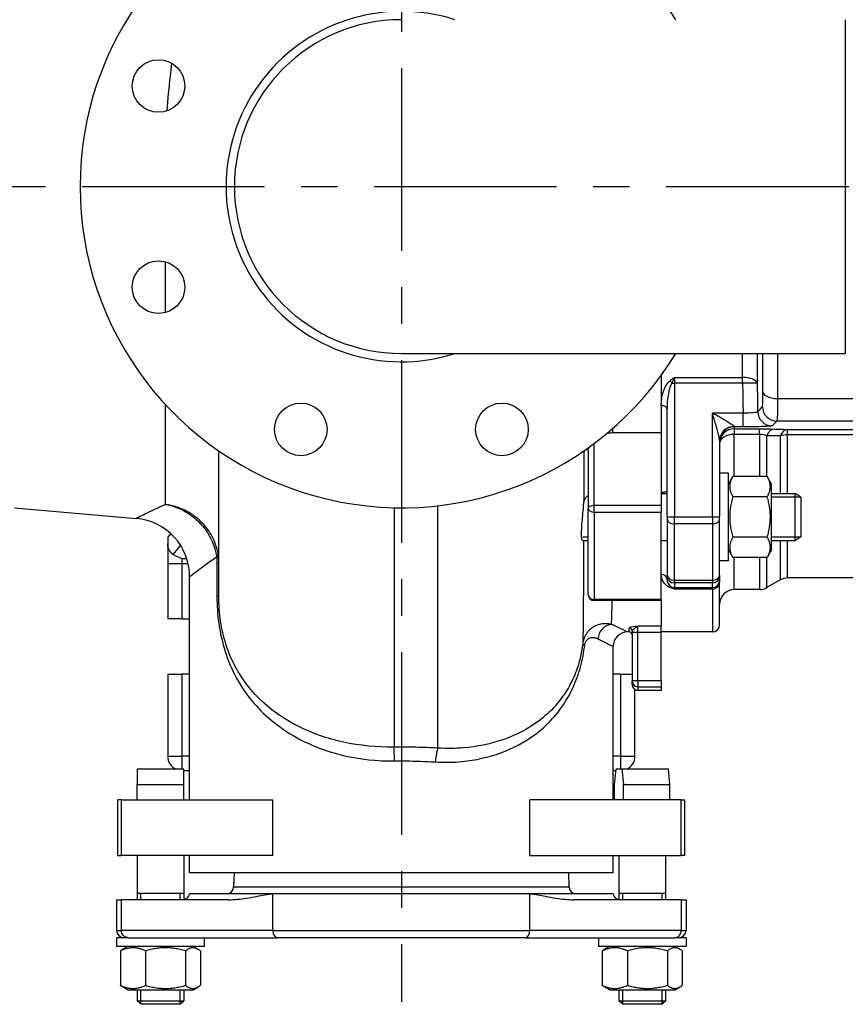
# Model space of a CAD drawing. Header units: millimetres. Extents: x 0 to 5940, y 0 to 4200.
# Tile 19 of 51: x 2083 to 2366, y 1209 to 1546. Entities that reach past the tile are written whole.
import ezdxf

# ---------------------------------------------------------------- set-up
doc = ezdxf.new("R2010")
doc.units = ezdxf.units.MM
doc.header["$LTSCALE"] = 50
doc.linetypes.add('MITTE', pattern=[2, 1.25, -0.25, 0.25, -0.25])
doc.layers.add('02-LINIE-035', color=2, linetype='CONTINUOUS')
doc.layers.add('05-ACHSE', color=1, linetype='MITTE')

msp = doc.modelspace()

# ---------------------------------------------------------------- linework, layer by layer
at = {"layer": '02-LINIE-035'}
for p, q in [((2365.78, 1546.48), (2365.78, 1432.18)), ((2133.02, 1446.21), (2133.02, 1463.56)), ((2213.78, 1432.18), (2365.78, 1432.18)), ((2302.78, 1424.68), (2302.78, 1405.07)), ((2302.78, 1424.68), (2302.78, 1414.3)), ((2307.28, 1423.99), (2330.62, 1423.99)), ((2307.28, 1423.99), (2307.28, 1422.02)), ((2330.62, 1422.02), (2330.62, 1423.99)), ((2330.62, 1422.02), (2307.28, 1422.02)), ((2307.28, 1422.02), (2307.28, 1376.26)), ((2342.58, 1416.78), (2450.78, 1416.78)), ((2133.02, 1380.51), (2133.02, 1414.64)), ((2302.78, 1414.3), (2302.78, 1405.07)), ((2304.78, 1376.35), (2304.78, 1413.32)), ((2320.28, 1376.26), (2320.28, 1411.89)), ((2320.28, 1411.89), (2330.8, 1411.89)), ((2330.8, 1407.06), (2330.8, 1411.89)), ((2327.78, 1407.06), (2327.78, 1407.18)), ((2330.8, 1407.06), (2327.78, 1407.06)), ((2327.78, 1407.06), (2327.78, 1406.38)), ((2327.78, 1406.38), (2336.44, 1406.38)), ((2327.78, 1406.38), (2327.78, 1404.46)), ((2336.44, 1404.46), (2336.44, 1406.38)), ((2450.78, 1409.04), (2342.39, 1409.04)), ((2346.05, 1406.2), (2417.78, 1406.2)), ((2346.05, 1404.37), (2346.05, 1406.2)), ((2286.22, 1405.07), (2302.78, 1405.07)), ((2302.78, 1405.07), (2302.78, 1380.12)), ((2336.44, 1404.46), (2327.78, 1404.46)), ((2327.78, 1390.05), (2327.78, 1404.46)), ((2336.44, 1404.46), (2336.44, 1390.05)), ((2338.94, 1390.05), (2338.94, 1404.01)), ((2343.55, 1403.95), (2343.55, 1384.19)), ((2417.78, 1404.37), (2346.05, 1404.37)), ((2346.05, 1384.19), (2346.05, 1404.37)), ((2279.78, 1380.12), (2279.78, 1401.33)), ((2322.78, 1402.3), (2322.78, 1376.35)), ((2151.28, 1349.08), (2151.28, 1398.81)), ((2277.78, 1398.79), (2277.78, 1379.12)), ((2325.78, 1391.19), (2322.78, 1391.19)), ((2325.78, 1361.19), (2325.78, 1391.19)), ((2325.78, 1387.44), (2327.28, 1390.05)), ((2339.07, 1390.05), (2327.28, 1390.05)), ((2340.58, 1387.44), (2339.07, 1390.05)), ((2340.58, 1364.94), (2340.58, 1387.44)), ((2302.78, 1384.19), (2304.78, 1384.19)), ((2339.07, 1383.12), (2327.28, 1383.12)), ((2340.58, 1384.19), (2348.58, 1384.19)), ((2350.54, 1382.98), (2340.58, 1382.98)), ((2348.58, 1368.19), (2348.58, 1384.19)), ((2350.58, 1382.96), (2348.58, 1384.19)), ((2350.58, 1382.96), (2350.58, 1369.42)), ((2081.34, 1379.34), (2123.02, 1375.7)), ((2211.28, 1379.35), (2211.28, 1297.37)), ((2226.28, 1297.04), (2226.28, 1380.04)), ((2277.78, 1349.54), (2277.78, 1379.12)), ((2279.78, 1377.89), (2279.78, 1380.12)), ((2302.78, 1380.12), (2279.78, 1380.12)), ((2302.78, 1380.12), (2302.78, 1377.89)), ((2279.78, 1377.89), (2279.78, 1347.97)), ((2279.78, 1377.89), (2302.78, 1377.89)), ((2302.78, 1347.97), (2302.78, 1377.89)), ((2304.78, 1376.35), (2304.78, 1375.42)), ((2307.28, 1376.26), (2320.28, 1376.26)), ((2307.28, 1373.8), (2307.28, 1376.26)), ((2320.28, 1376.26), (2320.28, 1373.8)), ((2322.78, 1375.42), (2322.78, 1376.35)), ((2304.78, 1375.42), (2304.78, 1356.47)), ((2320.28, 1373.8), (2307.28, 1373.8)), ((2307.28, 1354.57), (2307.28, 1373.8)), ((2320.28, 1373.8), (2320.28, 1354.57)), ((2322.78, 1356.47), (2322.78, 1375.42)), ((2134.82, 1370.49), (2133.78, 1369.33)), ((2133.78, 1369.33), (2133.78, 1367)), ((2275.93, 1369.39), (2277.78, 1369.39)), ((2339.07, 1369.26), (2327.28, 1369.26)), ((2340.58, 1369.39), (2350.54, 1369.39)), ((2350.58, 1369.42), (2348.58, 1368.19)), ((2133.78, 1367), (2133.78, 1360.29)), ((2138.13, 1366.55), (2135.49, 1363.38)), ((2275.81, 1368.19), (2277.78, 1368.19)), ((2302.78, 1368.19), (2304.78, 1368.19)), ((2340.58, 1368.19), (2348.58, 1368.19)), ((2343.55, 1368.19), (2343.55, 1354.66)), ((2346.05, 1355.33), (2346.05, 1368.19)), ((2325.78, 1364.94), (2327.28, 1362.33)), ((2339.07, 1362.33), (2327.28, 1362.33)), ((2327.78, 1351.33), (2327.78, 1362.33)), ((2336.44, 1362.33), (2336.44, 1351.33)), ((2338.94, 1352), (2338.94, 1362.33)), ((2340.58, 1364.94), (2339.07, 1362.33)), ((2133.78, 1360.29), (2138.78, 1360.29)), ((2133.78, 1360.29), (2133.78, 1341.33)), ((2138.78, 1360.29), (2138.78, 1361.92)), ((2140.31, 1361.92), (2138.78, 1361.92)), ((2138.78, 1341.33), (2138.78, 1360.29)), ((2138.78, 1360.29), (2140.76, 1360.29)), ((2150.63, 1360.41), (2151.28, 1360.41)), ((2150.63, 1360.41), (2150.63, 1349.08)), ((2325.78, 1361.19), (2322.78, 1361.19)), ((2141.28, 1279.33), (2141.28, 1355.77)), ((2304.78, 1356.47), (2304.78, 1356.11)), ((2304.78, 1354.82), (2304.78, 1356.11)), ((2322.78, 1356.11), (2322.78, 1356.47)), ((2322.78, 1356.11), (2322.78, 1354.51)), ((2307.28, 1354.57), (2320.28, 1354.57)), ((2307.28, 1353.61), (2307.28, 1354.57)), ((2320.28, 1353.61), (2307.28, 1353.61)), ((2307.28, 1353.61), (2307.28, 1352.01)), ((2307.28, 1352.01), (2320.28, 1352.01)), ((2307.28, 1352.01), (2307.28, 1351.53)), ((2320.28, 1354.57), (2320.28, 1353.61)), ((2320.28, 1352.01), (2320.28, 1353.61)), ((2320.28, 1351.53), (2320.28, 1352.01)), ((2322.78, 1354.51), (2322.78, 1353.79)), ((2322.78, 1339.33), (2322.78, 1353.79)), ((2343.55, 1354.66), (2338.94, 1352)), ((2435.38, 1355.33), (2346.05, 1355.33)), ((2150.63, 1349.08), (2151.28, 1349.08)), ((2320.28, 1351.53), (2307.28, 1351.53)), ((2320.28, 1351.53), (2320.28, 1336.83)), ((2336.44, 1351.33), (2327.78, 1351.33)), ((2279.78, 1347.97), (2279.78, 1347.54)), ((2302.78, 1347.97), (2279.78, 1347.97)), ((2302.78, 1347.54), (2279.78, 1347.54)), ((2302.78, 1347.97), (2302.78, 1347.54)), ((2302.78, 1347.54), (2302.78, 1338.76)), ((2302.78, 1347.54), (2302.78, 1338.76)), ((2138.78, 1341.33), (2133.78, 1341.33)), ((2138.78, 1341.33), (2141.28, 1341.33)), ((2294.78, 1336.78), (2294.78, 1338.76)), ((2302.78, 1338.76), (2294.78, 1338.76)), ((2302.78, 1336.78), (2302.78, 1338.76)), ((2291.78, 1336.83), (2291.28, 1336.83)), ((2291.78, 1336.83), (2291.78, 1338.19)), ((2292.78, 1337.2), (2292.78, 1336.78)), ((2292.78, 1336.78), (2294.78, 1336.78)), ((2292.78, 1336.78), (2292.78, 1320.06)), ((2294.78, 1320.06), (2294.78, 1336.78)), ((2294.78, 1336.78), (2302.78, 1336.78)), ((2320.28, 1336.83), (2302.78, 1336.83)), ((2302.78, 1320.06), (2302.78, 1336.78)), ((2286.28, 1279.33), (2286.28, 1331.83)), ((2133.78, 1322.33), (2138.78, 1322.33)), ((2133.78, 1322.33), (2133.78, 1294.33)), ((2141.28, 1322.33), (2138.78, 1322.33)), ((2138.78, 1294.33), (2138.78, 1322.33)), ((2288.78, 1322.33), (2286.28, 1322.33)), ((2288.78, 1322.33), (2288.78, 1294.33)), ((2288.78, 1322.33), (2292.78, 1322.33)), ((2292.78, 1318.83), (2292.78, 1320.06)), ((2294.78, 1320.06), (2292.78, 1320.06)), ((2294.78, 1320.06), (2294.78, 1318.08)), ((2302.78, 1320.06), (2294.78, 1320.06)), ((2302.78, 1320.06), (2302.78, 1318.08)), ((2293.78, 1294.33), (2293.78, 1317.09)), ((2294.78, 1318.08), (2294.78, 1316.83)), ((2294.78, 1318.08), (2302.78, 1318.08)), ((2302.78, 1316.83), (2294.78, 1316.83)), ((2302.78, 1318.08), (2302.78, 1316.83)), ((2133.78, 1294.33), (2138.78, 1294.33)), ((2141.28, 1294.33), (2138.78, 1294.33)), ((2138.78, 1289.83), (2138.78, 1294.33)), ((2288.78, 1294.33), (2286.28, 1294.33)), ((2288.78, 1294.33), (2293.78, 1294.33)), ((2288.78, 1294.33), (2288.78, 1289.83)), ((2123.28, 1289.83), (2123.28, 1284.58)), ((2139.28, 1289.83), (2123.28, 1289.83)), ((2139.28, 1284.58), (2139.28, 1289.83)), ((2139.28, 1289.33), (2141.28, 1289.33)), ((2286.28, 1289.33), (2287.28, 1289.33)), ((2286.8, 1284.58), (2287.33, 1289.83)), ((2289.31, 1289.83), (2287.33, 1289.83)), ((2289.31, 1289.83), (2289.85, 1284.58)), ((2305.23, 1289.83), (2289.31, 1289.83)), ((2305.76, 1284.58), (2305.23, 1289.83)), ((2123.28, 1284.58), (2139.28, 1284.58)), ((2123.28, 1279.33), (2123.28, 1284.58)), ((2139.28, 1279.33), (2139.28, 1284.58)), ((2286.8, 1279.33), (2286.8, 1284.58)), ((2289.85, 1284.58), (2305.76, 1284.58)), ((2289.85, 1279.33), (2289.85, 1284.58)), ((2305.76, 1279.33), (2305.76, 1284.58)), ((2116.7, 1260.33), (2116.7, 1279.33)), ((2117.95, 1279.33), (2116.7, 1279.33)), ((2117.95, 1260.33), (2117.95, 1279.33)), ((2117.95, 1279.33), (2169.74, 1279.33)), ((2169.74, 1260.33), (2169.74, 1279.33)), ((2309.6, 1279.33), (2257.81, 1279.33)), ((2257.81, 1260.33), (2257.81, 1279.33)), ((2309.6, 1279.33), (2310.86, 1279.33)), ((2309.6, 1260.33), (2309.6, 1279.33)), ((2310.86, 1260.33), (2310.86, 1279.33)), ((2116.7, 1260.33), (2117.95, 1260.33)), ((2169.74, 1260.33), (2117.95, 1260.33)), ((2123.28, 1260.33), (2123.28, 1245.13)), ((2139.28, 1260.33), (2139.28, 1245.15)), ((2141.28, 1254.33), (2141.28, 1260.33)), ((2257.81, 1260.33), (2309.6, 1260.33)), ((2286.28, 1254.33), (2286.28, 1260.33)), ((2288.28, 1260.33), (2288.28, 1245.15)), ((2304.28, 1260.33), (2304.28, 1245.13)), ((2310.86, 1260.33), (2309.6, 1260.33)), ((2286.28, 1254.33), (2141.28, 1254.33)), ((2156.53, 1254.33), (2156.36, 1249.54)), ((2271.03, 1254.33), (2271.19, 1249.54)), ((2156.36, 1249.54), (2271.19, 1249.54)), ((2116.28, 1245.13), (2117.95, 1245.13)), ((2116.28, 1245.13), (2116.28, 1234.63)), ((2154.65, 1245.13), (2117.95, 1245.13)), ((2117.95, 1234.63), (2117.95, 1245.13)), ((2123.28, 1247.33), (2139.28, 1247.33)), ((2124.48, 1247.33), (2124.48, 1245.13)), ((2138.07, 1245.13), (2138.07, 1247.33)), ((2169.74, 1247.13), (2141.28, 1247.13)), ((2257.81, 1247.13), (2169.74, 1247.13)), ((2169.74, 1234.63), (2169.74, 1247.13)), ((2286.28, 1247.13), (2257.81, 1247.13)), ((2257.81, 1234.63), (2257.81, 1247.13)), ((2309.6, 1245.13), (2272.91, 1245.13)), ((2288.28, 1247.33), (2304.28, 1247.33)), ((2289.48, 1247.33), (2289.48, 1245.13)), ((2303.07, 1245.13), (2303.07, 1247.33)), ((2309.6, 1245.13), (2311.28, 1245.13)), ((2309.6, 1245.13), (2309.6, 1234.63)), ((2311.28, 1245.13), (2311.28, 1234.63)), ((2116.28, 1234.63), (2117.95, 1234.63)), ((2169.74, 1234.63), (2117.95, 1234.63)), ((2169.74, 1234.63), (2257.81, 1234.63)), ((2309.6, 1234.63), (2257.81, 1234.63)), ((2309.6, 1234.63), (2311.28, 1234.63)), ((2119.2, 1232.13), (2116.28, 1232.13)), ((2116.28, 1232.13), (2116.28, 1229.13)), ((2120.24, 1232.13), (2119.2, 1232.13)), ((2120.24, 1232.13), (2171.26, 1232.13)), ((2146.28, 1232.13), (2146.28, 1229.13)), ((2256.29, 1232.13), (2171.26, 1232.13)), ((2256.29, 1232.13), (2307.32, 1232.13)), ((2281.28, 1232.13), (2281.28, 1229.13)), ((2308.36, 1232.13), (2307.32, 1232.13)), ((2311.28, 1232.13), (2308.36, 1232.13)), ((2311.28, 1232.13), (2311.28, 1229.13)), ((2146.28, 1229.13), (2116.28, 1229.13)), ((2117.57, 1227.62), (2117.57, 1215.83)), ((2120.03, 1229.13), (2118.37, 1228.17)), ((2126.17, 1227.62), (2126.17, 1215.83)), ((2139.88, 1227.62), (2139.88, 1215.83)), ((2142.53, 1229.13), (2144.19, 1228.17)), ((2144.99, 1227.62), (2144.99, 1215.83)), ((2311.28, 1229.13), (2281.28, 1229.13)), ((2282.57, 1227.62), (2282.57, 1215.83)), ((2285.03, 1229.13), (2283.37, 1228.17)), ((2291.17, 1227.62), (2291.17, 1215.83)), ((2304.88, 1227.62), (2304.88, 1215.83)), ((2307.53, 1229.13), (2309.19, 1228.17)), ((2309.99, 1227.62), (2309.99, 1215.83)), ((2120.03, 1214.33), (2118.37, 1215.28)), ((2120.03, 1214.33), (2142.53, 1214.33)), ((2123.28, 1214.33), (2123.28, 1210.55)), ((2124.48, 1214.33), (2124.48, 1209.47)), ((2138.07, 1209.47), (2138.07, 1214.33)), ((2139.28, 1214.33), (2139.28, 1210.55)), ((2142.53, 1214.33), (2144.19, 1215.28)), ((2285.03, 1214.33), (2283.37, 1215.28)), ((2285.03, 1214.33), (2307.53, 1214.33)), ((2288.28, 1214.33), (2288.28, 1210.55)), ((2289.48, 1214.33), (2289.48, 1209.47)), ((2303.07, 1209.47), (2303.07, 1214.33)), ((2304.28, 1214.33), (2304.28, 1210.55)), ((2307.53, 1214.33), (2309.19, 1215.28)), ((2123.28, 1210.55), (2139.28, 1210.55)), ((2124.64, 1209.33), (2123.28, 1210.55)), ((2137.91, 1209.33), (2139.28, 1210.55)), ((2288.28, 1210.55), (2304.28, 1210.55)), ((2289.64, 1209.33), (2288.28, 1210.55)), ((2302.91, 1209.33), (2304.28, 1210.55)), ((2137.91, 1209.33), (2124.64, 1209.33)), ((2302.91, 1209.33), (2289.64, 1209.33))]:
    msp.add_line(p, q, dxfattribs=at)
for centre in [(2130.63, 1523.77), (2130.63, 1454.88), (2179.34, 1406.18), (2248.22, 1406.18)]:
    msp.add_circle(centre, 9, dxfattribs=at)
for centre, radius, start, end in [((2213.78, 1489.33), 110, 31.3018, 328.6982), ((2213.78, 1489.33), 60, 72.2696, 287.7304), ((2213.78, 1489.33), 57.15, 90, 270), ((2213.78, 1489.33), 57.15, 90, 270), ((2121.28, 1355.77), 20, 0, 85), ((2336.44, 1356.33), 5, 270, 300), ((2346.05, 1350.33), 5, 90, 120), ((2279.78, 1349.54), 2, 180, 270), ((2327.78, 1346.33), 5, 90, 180), ((2320.28, 1339.33), 2.5, 270, 0), ((2291.28, 1331.83), 5, 90, 180), ((2291.78, 1335.83), 1, 0, 90), ((2294.78, 1318.83), 2, 180, 270), ((2138.78, 1294.33), 5, 180, 244.1581), ((2288.78, 1294.33), 5, 295.8419, 0), ((2153.86, 1249.63), 2.5, 270, 358), ((2273.69, 1249.63), 2.5, 182, 270), ((2138.83, 1247.63), 2.5, 305.4362, 348.463), ((2288.73, 1247.63), 2.5, 191.537, 234.5638), ((2118.78, 1234.63), 2.5, 180, 270), ((2308.78, 1234.63), 2.5, 270, 0)]:
    msp.add_arc(centre, radius, start, end, dxfattribs=at)
for centre, major_axis, ratio, start_param, end_param in [((2305.73, 1421.96), (1.26, -1.55), 0.292558, 1.378031, 1.915679), ((2330.62, 1421.85), (5, 0), 0.428436, 0.038634, 1.570371), ((2307.28, 1422.11), (2.5, 0), 0.034899, 4.361619, 4.712389), ((2330.62, 1421.85), (5, 0.08), 0.034895, 0.034928, 1.570226), ((2332.76, 1449.15), (-0.77, 93.07), 0.026571, 1.866389, 1.982535), ((2342.58, 1419.19), (-5, 0), 0.483671, 0.039884, 1.571182), ((2302.78, 1413.32), (2, 0), 0.491963, 0, 1.570796), ((2342.39, 1414.04), (3.57, -3.5), 0.998807, 3.937737, 5.487041), ((2340.79, 1412.4), (3.57, -3.5), 0.998808, 3.93803, 5.486748), ((2327.78, 1402.3), (-5, 0), 0.976381, 4.712389, 6.283185), ((2327.78, 1402.07), (-5, 0), 0.999391, 4.712389, 6.283185), ((2327.78, 1401.39), (-5, 0), 0.999391, 4.712389, 6.283185), ((2341.44, 1401.32), (0.13, 5), 0.603803, 0.043795, 1.018579), ((2346.05, 1401.2), (0.13, 5), 0.609243, 0.044025, 1.005768), ((2327.78, 1401.39), (-5, 0), 0.61497, 4.712389, 6.283185), ((2346.05, 1401.2), (-5, 0), 0.63399, 4.712389, 5.235988), ((2279.78, 1379.12), (-2, 0), 0.5, 4.712389, 6.283185), ((2279.78, 1379.12), (-2, 0), 0.619112, 0, 1.570796), ((2307.28, 1376.35), (-2.5, 0), 0.034899, 0, 1.570796), ((2320.28, 1376.35), (2.5, 0), 0.034899, 4.712389, 6.283185), ((2307.28, 1375.42), (-2.5, 0), 0.650865, 0, 1.570796), ((2320.28, 1375.42), (2.5, 0), 0.650865, 4.712389, 6.283185), ((2146.13, 1362.54), (4.95, 0.73), 0.252828, 5.754659, 6.241414), ((2302.78, 1354.82), (2, 0), 0.870616, 0, 1.570796), ((2307.28, 1356.47), (-2.5, 0), 0.759194, 0, 1.570796), ((2307.28, 1356.11), (-2.5, 0), 0.999391, 0, 1.570796), ((2320.28, 1356.47), (2.5, 0), 0.759194, 4.712389, 6.283185), ((2320.28, 1356.11), (2.5, 0), 0.999391, 4.712389, 6.283185), ((2305.73, 1350.29), (0.73, 1.86), 0.603842, 0.041128, 0.578776), ((2307.28, 1354.51), (2.5, 0), 0.999391, 4.361619, 4.712389), ((2320.28, 1354.51), (2.5, 0), 0.999391, 4.712389, 6.283185), ((2320.28, 1353.79), (2.5, 0), 0.903572, 4.712389, 6.283185), ((2279.78, 1349.54), (-2, 0), 0.785302, 0, 1.570796), ((2285.75, 1334.47), (2.11, 4.53), 0.915203, 0.469904, 1.97298), ((2291.78, 1337.2), (1, 0), 0.991022, 0, 1.570796), ((2280.86, 1332.16), (-4.96, 0.63), 0.212142, 0.022974, 0.53798), ((2294.78, 1320.06), (-2, 0), 0.992746, 0, 1.570796), ((2211.28, 1292.65), (-0.06, 5), 0.032256, 4.712026, 5.947594), ((2226.28, 1292.31), (0.28, 4.99), 0.161044, 0.334892, 1.579822), ((2171.26, 1234.63), (0, -2.5), 0.607368, 4.712389, 6.283185), ((2256.29, 1234.63), (0, -2.5), 0.607368, 0, 1.570796)]:
    msp.add_ellipse(centre, major_axis=major_axis, ratio=ratio, start_param=start_param, end_param=end_param, dxfattribs=at)
for points, knots in [([(2135.04, 1531.61), (2134.9, 1530.13), (2134.74, 1528.64), (2134.18, 1523.23), (2133.75, 1519.25), (2133.45, 1515.22)], [-3.249642, -3.249642, -3.249642, -3.249642, -2.689115, -2.689115, -1.230309, -1.230309, -1.230309, -1.230309]), ([(2302.78, 1414.3), (2302.78, 1415.81), (2302.98, 1417.29), (2303.41, 1418.76), (2303.62, 1419.49), (2303.9, 1420.23), (2304.26, 1420.93), (2304.63, 1421.63), (2305.08, 1422.31), (2305.73, 1422.83)], [0, 0, 0, 0, 0.5, 0.5, 0.5, 0.75, 0.75, 0.75, 1, 1, 1, 1]), ([(2305.73, 1422.83), (2306.23, 1423.23), (2306.75, 1423.61), (2307.27, 1423.98), (2307.27, 1423.98), (2307.28, 1423.99), (2307.28, 1423.99)], [0, 0, 0, 0, 0.99332, 0.99332, 0.99332, 1, 1, 1, 1]), ([(2307.28, 1423.99), (2307.28, 1423.99), (2307.28, 1423.98), (2307.27, 1423.98), (2306.99, 1423.36), (2306.71, 1422.7), (2306.42, 1422.03)], [0, 0, 0, 0, 0.00645, 0.00645, 0.00645, 1, 1, 1, 1]), ([(2306.42, 1422.03), (2306.02, 1421.43), (2305.8, 1420.75), (2305.6, 1420.08), (2305.59, 1420.03), (2305.58, 1419.99), (2305.56, 1419.94), (2305.38, 1419.26), (2305.24, 1418.56), (2305.13, 1417.86), (2305.12, 1417.82), (2305.12, 1417.79), (2305.11, 1417.75), (2304.88, 1416.28), (2304.78, 1414.8), (2304.78, 1413.32)], [0, 0, 0, 0, 0.234382, 0.234382, 0.234382, 0.25, 0.25, 0.25, 0.486601, 0.486601, 0.486601, 0.5, 0.5, 0.5, 1, 1, 1, 1]), ([(2337.4, 1413.93), (2337.45, 1414), (2337.5, 1414.52), (2337.54, 1415.41), (2337.55, 1415.81), (2337.56, 1416.29), (2337.57, 1416.84), (2337.58, 1417.5), (2337.59, 1418.26), (2337.59, 1419.1)], [0, 0, 0, 0, 0.499378, 0.499378, 0.499378, 0.724627, 0.724627, 0.724627, 1, 1, 1, 1]), ([(2342.58, 1416.78), (2342.58, 1414.5), (2342.56, 1412.58), (2342.53, 1411.25), (2342.5, 1409.91), (2342.45, 1409.13), (2342.39, 1409.04)], [0, 0, 0, 0, 0.499805, 0.499805, 0.499805, 1, 1, 1, 1]), ([(2320.28, 1411.89), (2321.12, 1411.4), (2321.96, 1410.92), (2322.79, 1410.44), (2323.42, 1410.08), (2324.05, 1409.71), (2324.66, 1409.35), (2324.81, 1409.26), (2324.96, 1409.17), (2325.11, 1409.08), (2325.65, 1408.76), (2326.17, 1408.44), (2326.64, 1408.14), (2326.75, 1408.07), (2326.86, 1407.99), (2326.97, 1407.92), (2327.42, 1407.62), (2327.78, 1407.33), (2327.78, 1407.18)], [0, 0, 0, 0, 0.282947, 0.282947, 0.282947, 0.5, 0.5, 0.5, 0.553468, 0.553468, 0.553468, 0.75, 0.75, 0.75, 0.797842, 0.797842, 0.797842, 1, 1, 1, 1]), ([(2322.78, 1402.3), (2322.78, 1402.62), (2322.69, 1403.06), (2322.59, 1403.51), (2322.57, 1403.58), (2322.56, 1403.65), (2322.54, 1403.72), (2322.53, 1403.76), (2322.52, 1403.81), (2322.51, 1403.86), (2322.47, 1404.04), (2322.42, 1404.23), (2322.37, 1404.43), (2322.22, 1405.02), (2322.06, 1405.63), (2321.89, 1406.24), (2321.83, 1406.45), (2321.78, 1406.65), (2321.72, 1406.86), (2321.52, 1407.56), (2321.32, 1408.28), (2321.11, 1408.99), (2320.84, 1409.95), (2320.56, 1410.92), (2320.28, 1411.89)], [0, 0, 0, 0, 0.151458, 0.151458, 0.151458, 0.174623, 0.174623, 0.174623, 0.189563, 0.189563, 0.189563, 0.25, 0.25, 0.25, 0.437254, 0.437254, 0.437254, 0.5, 0.5, 0.5, 0.712215, 0.712215, 0.712215, 1, 1, 1, 1]), ([(2330.8, 1411.89), (2332.1, 1411.86), (2333.37, 1411.89), (2335.2, 1412.04), (2335.75, 1412.16), (2335.79, 1412.29)], [0, 0, 0, 0, 0.5, 0.5, 1, 1, 1, 1]), ([(2340.79, 1407.4), (2340.7, 1407.31), (2339.59, 1407.23), (2337.75, 1407.16), (2335.92, 1407.1), (2333.39, 1407.06), (2330.8, 1407.06)], [0, 0, 0, 0, 0.5, 0.5, 0.5, 1, 1, 1, 1]), ([(2277.78, 1398.79), (2277.78, 1398.79), (2277.78, 1398.79), (2277.78, 1398.8), (2277.78, 1398.8), (2277.78, 1398.82), (2277.78, 1398.83), (2277.78, 1398.85), (2277.78, 1398.87), (2277.79, 1399.05), (2277.82, 1399.23), (2277.9, 1399.62), (2277.97, 1399.84), (2278.04, 1400.04)], [-0.4907309, -0.4907309, -0.4907309, -0.4907309, -0.490624, -0.490624, -0.4885929, -0.4885929, -0.4853188, -0.4853188, -0.4791601, -0.4791601, -0.4136863, -0.4136863, -0.3409473, -0.3409473, -0.3409473, -0.3409473]), ([(2276.21, 1380.45), (2276.24, 1380.91), (2276.31, 1381.33), (2276.53, 1382.1), (2276.69, 1382.43), (2277.13, 1383.08), (2277.43, 1383.37), (2277.78, 1383.59)], [-1.4047825, -1.4047825, -1.4047825, -1.4047825, -1.2701352, -1.2701352, -1.1374476, -1.1374476, -0.971004, -0.971004, -0.971004, -0.971004]), ([(2302.78, 1384.65), (2302.85, 1384.65), (2302.93, 1384.65), (2303.15, 1384.66), (2303.29, 1384.68), (2303.6, 1384.72), (2303.77, 1384.76), (2304.14, 1384.84), (2304.34, 1384.89), (2304.67, 1384.95), (2304.77, 1384.95), (2304.78, 1384.91), (2304.78, 1384.91), (2304.78, 1384.91)], [0.7354672, 0.7354672, 0.7354672, 0.7354672, 0.7615757, 0.7615757, 0.8141673, 0.8141673, 0.8899261, 0.8899261, 1.0068289, 1.0068289, 1.136523, 1.136523, 1.142617, 1.142617, 1.142617, 1.142617]), ([(2133.02, 1380.51), (2132.05, 1380.06), (2131.15, 1379.64), (2127.53, 1377.94), (2125.49, 1376.93), (2123.45, 1375.91), (2123.02, 1375.7), (2123.02, 1375.7)], [-32.823449, -32.823449, -32.823449, -32.823449, -32.161435, -32.161435, -29.968355, -29.968355, -28.432814, -28.432814, -28.432814, -28.432814]), ([(2151.08, 1363.22), (2150.9, 1364.42), (2150.6, 1365.62), (2149.53, 1368.65), (2148.59, 1370.41), (2146.86, 1372.76), (2146.27, 1373.46), (2144.22, 1375.59), (2142.61, 1376.84), (2139.6, 1378.57), (2138.29, 1379.15), (2135.66, 1380.03), (2134.34, 1380.33), (2133.02, 1380.51)], [-2.030754, -2.030754, -2.030754, -2.030754, -1.747838, -1.747838, -1.295172, -1.295172, -1.088477, -1.088477, -0.628889, -0.628889, -0.30382, -0.30382, 0.001782, 0.001782, 0.001782, 0.001782]), ([(2133.02, 1380.51), (2134.3, 1380.28), (2135.58, 1379.93), (2138.13, 1378.96), (2139.4, 1378.32), (2142.31, 1376.49), (2143.87, 1375.17), (2145.85, 1372.97), (2146.43, 1372.24), (2148.09, 1369.83), (2149, 1368.03), (2150.03, 1364.96), (2150.32, 1363.74), (2150.49, 1362.54)], [-0.001782, -0.001782, -0.001782, -0.001782, 0.30382, 0.30382, 0.628889, 0.628889, 1.088477, 1.088477, 1.295172, 1.295172, 1.747838, 1.747838, 2.030754, 2.030754, 2.030754, 2.030754]), ([(2275.81, 1368.19), (2275.79, 1368.19), (2275.77, 1368.2), (2275.66, 1368.3), (2275.58, 1368.58), (2275.48, 1369.52), (2275.47, 1370.16), (2275.5, 1371.72), (2275.55, 1372.64), (2275.71, 1374.62), (2275.8, 1375.67), (2276, 1377.78), (2276.09, 1378.81), (2276.18, 1380), (2276.19, 1380.23), (2276.21, 1380.45)], [-3.133887, -3.133887, -3.133887, -3.133887, -3.068501, -3.068501, -2.756925, -2.756925, -2.446996, -2.446996, -2.132899, -2.132899, -1.816942, -1.816942, -1.49734, -1.49734, -1.418559, -1.418559, -1.418559, -1.418559]), ([(2135.49, 1363.38), (2135.34, 1363.61), (2135.15, 1363.83), (2134.84, 1364.2), (2134.65, 1364.43), (2134.4, 1364.78), (2134.29, 1364.94), (2134.09, 1365.33), (2134, 1365.54), (2133.89, 1365.93), (2133.85, 1366.14), (2133.79, 1366.57), (2133.78, 1366.79), (2133.78, 1367)], [-2.7783672, -2.7783672, -2.7783672, -2.7783672, -2.6693886, -2.6693886, -2.5608616, -2.5608616, -2.4856693, -2.4856693, -2.4104769, -2.4104769, -2.349237, -2.349237, -2.287997, -2.287997, -2.287997, -2.287997]), ([(2276.18, 1368.24), (2276.17, 1364.81), (2276.16, 1361.58), (2276.1, 1346.39), (2276.03, 1337.57), (2275.9, 1332.76)], [5.623023, 5.623023, 5.623023, 5.623023, 7.174026, 7.174026, 13.43354, 13.43354, 13.43354, 13.43354]), ([(2138.78, 1361.92), (2138.1, 1362.17), (2137.35, 1362.44), (2136.24, 1362.95), (2135.84, 1363.16), (2135.49, 1363.38)], [0, 0, 0, 0, 0.2408513, 0.2408513, 0.3908869, 0.3908869, 0.3908869, 0.3908869]), ([(2141.28, 1355.77), (2141.28, 1355.77), (2141.61, 1356.03), (2143.21, 1357.26), (2144.82, 1358.47), (2148.03, 1360.81), (2149.2, 1361.64), (2150.49, 1362.54)], [28.432814, 28.432814, 28.432814, 28.432814, 29.968355, 29.968355, 32.161435, 32.161435, 33.209119, 33.209119, 33.209119, 33.209119]), ([(2150.49, 1362.54), (2150.54, 1362.19), (2150.58, 1361.84), (2150.62, 1361.13), (2150.63, 1360.77), (2150.63, 1360.41)], [-0.2162276, -0.2162276, -0.2162276, -0.2162276, -0.1081138, -0.1081138, 0, 0, 0, 0]), ([(2151.28, 1360.41), (2151.28, 1360.88), (2151.26, 1361.35), (2151.2, 1362.29), (2151.15, 1362.76), (2151.08, 1363.22)], [0, 0, 0, 0, 0.1081138, 0.1081138, 0.2162276, 0.2162276, 0.2162276, 0.2162276]), ([(2305.73, 1352.09), (2305.08, 1352.34), (2304.64, 1352.67), (2304.27, 1353.02), (2303.91, 1353.37), (2303.63, 1353.74), (2303.42, 1354.12), (2302.98, 1354.89), (2302.78, 1355.71), (2302.78, 1356.56)], [0, 0, 0, 0, 0.25, 0.25, 0.25, 0.5, 0.5, 0.5, 1, 1, 1, 1]), ([(2304.78, 1354.82), (2304.78, 1354.33), (2304.88, 1353.86), (2305.11, 1353.42), (2305.12, 1353.4), (2305.12, 1353.39), (2305.13, 1353.37), (2305.24, 1353.17), (2305.38, 1352.96), (2305.57, 1352.76), (2305.58, 1352.75), (2305.59, 1352.73), (2305.61, 1352.72), (2305.8, 1352.52), (2306.02, 1352.33), (2306.42, 1352.16)], [0, 0, 0, 0, 0.5, 0.5, 0.5, 0.515316, 0.515316, 0.515316, 0.75, 0.75, 0.75, 0.766696, 0.766696, 0.766696, 1, 1, 1, 1]), ([(2307.28, 1351.53), (2307.28, 1351.53), (2307.27, 1351.53), (2307.27, 1351.53), (2306.75, 1351.71), (2306.23, 1351.89), (2305.73, 1352.09)], [0, 0, 0, 0, 0.00668, 0.00668, 0.00668, 1, 1, 1, 1]), ([(2306.42, 1352.16), (2306.71, 1352.03), (2306.99, 1351.83), (2307.27, 1351.54), (2307.28, 1351.53), (2307.28, 1351.53), (2307.28, 1351.53)], [0, 0, 0, 0, 0.99355, 0.99355, 0.99355, 1, 1, 1, 1]), ([(2150.63, 1349.08), (2150.63, 1345.96), (2150.84, 1342.83), (2151.67, 1336.87), (2152.29, 1334.04), (2154.05, 1328.05), (2155.28, 1324.98), (2158.38, 1318.97), (2160.29, 1316.07), (2164.48, 1310.95), (2166.71, 1308.69), (2171.9, 1304.35), (2174.9, 1302.31), (2182.92, 1297.93), (2188.23, 1295.91), (2199.5, 1293.24), (2205.46, 1292.58), (2211.44, 1292.65)], [0, 0, 0, 0, 0.93798, 0.93798, 1.863856, 1.863856, 3.009582, 3.009582, 4.280208, 4.280208, 5.45302, 5.45302, 6.760011, 6.760011, 8.684954, 8.684954, 10.6042, 10.6042, 10.6042, 10.6042]), ([(2211.28, 1297.37), (2205.38, 1297.3), (2199.5, 1297.9), (2188.37, 1300.33), (2183.14, 1302.16), (2175.22, 1306.15), (2172.26, 1308.01), (2167.14, 1311.97), (2164.94, 1314.03), (2160.81, 1318.71), (2158.92, 1321.36), (2155.87, 1326.87), (2154.65, 1329.69), (2152.91, 1335.19), (2152.3, 1337.8), (2151.48, 1343.3), (2151.28, 1346.19), (2151.28, 1349.08)], [-10.6042, -10.6042, -10.6042, -10.6042, -8.684954, -8.684954, -6.760011, -6.760011, -5.45302, -5.45302, -4.280208, -4.280208, -3.009582, -3.009582, -1.863856, -1.863856, -0.93798, -0.93798, 0, 0, 0, 0]), ([(2285.75, 1339.39), (2285.44, 1339.46), (2285.12, 1339.51), (2284.08, 1339.64), (2283.34, 1339.66), (2281.94, 1339.49), (2281.31, 1339.34), (2280.15, 1338.89), (2279.62, 1338.63), (2278.7, 1337.99), (2278.3, 1337.65), (2277.65, 1336.94), (2277.38, 1336.61), (2276.91, 1335.88), (2276.69, 1335.47), (2276.32, 1334.61), (2276.18, 1334.16), (2276, 1333.38), (2275.94, 1333.08), (2275.9, 1332.76)], [-1.230237, -1.230237, -1.230237, -1.230237, -1.102539, -1.102539, -0.826659, -0.826659, -0.607315, -0.607315, -0.435362, -0.435362, -0.303091, -0.303091, -0.212375, -0.212375, -0.126258, -0.126258, -0.048561, -0.048561, 0, 0, 0, 0]), ([(2291.28, 1336.83), (2291.28, 1336.83), (2290.76, 1337.07), (2288.82, 1337.99), (2287.47, 1338.61), (2285.75, 1339.39)], [-2.959607, -2.959607, -2.959607, -2.959607, -1.412216, -1.412216, 0, 0, 0, 0]), ([(2294.78, 1338.76), (2294.25, 1338.71), (2293.72, 1338.66), (2292.83, 1338.55), (2292.46, 1338.49), (2292.03, 1338.37), (2291.91, 1338.33), (2291.8, 1338.25), (2291.78, 1338.22), (2291.78, 1338.19)], [-0.5131175, -0.5131175, -0.5131175, -0.5131175, -0.3309608, -0.3309608, -0.1667632, -0.1667632, -0.0641397, -0.0641397, 0, 0, 0, 0]), ([(2292.78, 1337.2), (2292.78, 1337.24), (2292.79, 1337.28), (2292.87, 1337.39), (2292.95, 1337.47), (2293.23, 1337.71), (2293.48, 1337.89), (2294.07, 1338.37), (2294.43, 1338.66), (2294.78, 1338.76)], [0, 0, 0, 0, 0.0641397, 0.0641397, 0.1667632, 0.1667632, 0.3309608, 0.3309608, 0.5131175, 0.5131175, 0.5131175, 0.5131175]), ([(2225.47, 1292.31), (2228.53, 1292.13), (2231.58, 1292.18), (2239.22, 1292.92), (2243.71, 1293.93), (2251.95, 1296.95), (2255.72, 1298.94), (2261.41, 1303.04), (2263.55, 1304.94), (2267.4, 1309.16), (2269.12, 1311.47), (2271.78, 1316.01), (2272.81, 1318.14), (2274.55, 1322.66), (2275.26, 1325.06), (2276.1, 1329.07), (2276.35, 1330.6), (2276.53, 1332.16)], [0, 0, 0, 0, 0.9963, 0.9963, 2.568503, 2.568503, 4.125307, 4.125307, 5.210533, 5.210533, 6.295754, 6.295754, 7.144703, 7.144703, 7.974554, 7.974554, 8.45754, 8.45754, 8.45754, 8.45754]), ([(2275.9, 1332.76), (2275.72, 1331.34), (2275.48, 1329.96), (2274.66, 1326.32), (2273.97, 1324.16), (2272.28, 1320.07), (2271.28, 1318.15), (2268.7, 1314.07), (2267.03, 1311.99), (2263.28, 1308.21), (2261.2, 1306.52), (2255.67, 1302.85), (2252.01, 1301.08), (2244, 1298.41), (2239.64, 1297.52), (2232.21, 1296.9), (2229.25, 1296.86), (2226.28, 1297.04)], [-8.45754, -8.45754, -8.45754, -8.45754, -7.974554, -7.974554, -7.144703, -7.144703, -6.295754, -6.295754, -5.210533, -5.210533, -4.125307, -4.125307, -2.568503, -2.568503, -0.9963, -0.9963, 0, 0, 0, 0]), ([(2276.53, 1332.16), (2276.55, 1332.32), (2276.58, 1332.47), (2276.66, 1332.85), (2276.73, 1333.06), (2276.9, 1333.47), (2277, 1333.66), (2277.23, 1333.99), (2277.35, 1334.13), (2277.65, 1334.42), (2277.84, 1334.55), (2278.27, 1334.78), (2278.51, 1334.85), (2279.05, 1334.95), (2279.34, 1334.96), (2279.99, 1334.89), (2280.33, 1334.79), (2280.82, 1334.61), (2280.96, 1334.54), (2281.11, 1334.47)], [0, 0, 0, 0, 0.048561, 0.048561, 0.126258, 0.126258, 0.212375, 0.212375, 0.303091, 0.303091, 0.435362, 0.435362, 0.607315, 0.607315, 0.826659, 0.826659, 1.102539, 1.102539, 1.230237, 1.230237, 1.230237, 1.230237]), ([(2281.11, 1334.47), (2282.72, 1333.67), (2283.97, 1333.03), (2285.79, 1332.08), (2286.28, 1331.83), (2286.28, 1331.83)], [0, 0, 0, 0, 1.412216, 1.412216, 2.959607, 2.959607, 2.959607, 2.959607]), ([(2226.28, 1297.04), (2223.81, 1297.18), (2221.31, 1297.27), (2216.3, 1297.38), (2213.79, 1297.4), (2211.28, 1297.37)], [-1.506176, -1.506176, -1.506176, -1.506176, -0.753088, -0.753088, 0, 0, 0, 0]), ([(2211.44, 1292.65), (2213.79, 1292.68), (2216.14, 1292.66), (2220.82, 1292.55), (2223.16, 1292.45), (2225.47, 1292.31)], [0, 0, 0, 0, 0.753088, 0.753088, 1.506176, 1.506176, 1.506176, 1.506176]), ([(2140.28, 1245.59), (2140.28, 1245.59), (2140.28, 1245.59), (2140.28, 1245.59), (2140.27, 1245.59), (2140.26, 1245.58), (2140.25, 1245.57), (2140.15, 1245.49), (2139.95, 1245.34), (2139.47, 1245.18), (2139.24, 1245.13), (2138.97, 1245.13)], [-0.475799, -0.475799, -0.475799, -0.475799, -0.4652849, -0.4652849, -0.4400599, -0.4400599, -0.393562, -0.393562, -0.1525265, -0.1525265, 0, 0, 0, 0]), ([(2154.65, 1245.13), (2155.61, 1245.13), (2156.67, 1245.19), (2158.79, 1245.39), (2159.85, 1245.54), (2161.93, 1245.87), (2163.29, 1246.12), (2165.24, 1246.49), (2166.16, 1246.67), (2167.99, 1246.99), (2168.9, 1247.13), (2169.74, 1247.13)], [-1.795271, -1.795271, -1.795271, -1.795271, -1.430553, -1.430553, -1.065835, -1.065835, -0.635674, -0.635674, -0.317837, -0.317837, 0, 0, 0, 0]), ([(2257.81, 1247.13), (2258.65, 1247.13), (2259.57, 1246.99), (2261.4, 1246.67), (2262.31, 1246.49), (2264.27, 1246.12), (2265.62, 1245.87), (2267.71, 1245.54), (2268.77, 1245.39), (2270.88, 1245.19), (2271.95, 1245.13), (2272.91, 1245.13)], [0, 0, 0, 0, 0.317837, 0.317837, 0.635674, 0.635674, 1.065835, 1.065835, 1.430553, 1.430553, 1.795271, 1.795271, 1.795271, 1.795271]), ([(2288.58, 1245.13), (2288.37, 1245.13), (2288.17, 1245.16), (2287.8, 1245.27), (2287.63, 1245.35), (2287.42, 1245.48), (2287.36, 1245.53), (2287.3, 1245.57), (2287.29, 1245.58), (2287.28, 1245.59), (2287.28, 1245.59), (2287.28, 1245.59)], [-0.934364, -0.934364, -0.934364, -0.934364, -0.8158368, -0.8158368, -0.6649592, -0.6649592, -0.5524138, -0.5524138, -0.4950276, -0.4950276, -0.4710054, -0.4710054, -0.4710054, -0.4710054]), ([(2120.24, 1232.13), (2120.24, 1232.13), (2120.24, 1232.13), (2120.06, 1232.13), (2119.89, 1232.15), (2119.56, 1232.23), (2119.4, 1232.29), (2118.98, 1232.51), (2118.74, 1232.71), (2118.36, 1233.18), (2118.21, 1233.44), (2118.01, 1234.02), (2117.95, 1234.32), (2117.95, 1234.63)], [-0.0007591, -0.0007591, -0.0007591, -0.0007591, 0, 0, 0.059883, 0.059883, 0.1193751, 0.1193751, 0.2210258, 0.2210258, 0.3159514, 0.3159514, 0.4077297, 0.4077297, 0.4077297, 0.4077297]), ([(2307.32, 1232.13), (2307.32, 1232.13), (2307.32, 1232.13), (2307.49, 1232.13), (2307.66, 1232.15), (2308, 1232.23), (2308.16, 1232.29), (2308.58, 1232.51), (2308.82, 1232.71), (2309.2, 1233.18), (2309.35, 1233.44), (2309.55, 1234.02), (2309.6, 1234.32), (2309.6, 1234.63)], [-0.4075085, -0.4075085, -0.4075085, -0.4075085, -0.4067513, -0.4067513, -0.347012, -0.347012, -0.2876627, -0.2876627, -0.1862559, -0.1862559, -0.0915581, -0.0915581, 0, 0, 0, 0])]:
    msp.add_open_spline(points, degree=3, knots=knots, dxfattribs=at)
for points in [[(2330.62, 1423.99), (2330.62, 1426.69), (2330.62, 1429.42), (2330.61, 1432.18)], [(2335.61, 1432.18), (2335.61, 1428.73), (2335.61, 1425.31), (2335.62, 1421.93)], [(2337.59, 1419.1), (2337.59, 1423.38), (2337.59, 1427.74), (2337.6, 1432.18)], [(2342.59, 1432.18), (2342.59, 1426.93), (2342.59, 1421.8), (2342.58, 1416.78)], [(2335.62, 1421.93), (2335.67, 1418.72), (2335.73, 1415.51), (2335.79, 1412.29)], [(2335.79, 1412.29), (2336.33, 1412.84), (2336.86, 1413.39), (2337.4, 1413.93)], [(2286.22, 1405.07), (2286.22, 1405.56), (2286.22, 1406.05), (2286.22, 1406.54)], [(2336.44, 1406.38), (2338.25, 1406.38), (2340, 1406.36), (2341.44, 1406.32)], [(2342.39, 1409.04), (2341.86, 1408.49), (2341.32, 1407.95), (2340.79, 1407.4)], [(2341.44, 1406.32), (2342.98, 1406.28), (2344.52, 1406.24), (2346.05, 1406.2)], [(2284.28, 1404.89), (2284.91, 1405.01), (2285.56, 1405.07), (2286.22, 1405.07)], [(2338.94, 1404.01), (2338.29, 1404.27), (2337.42, 1404.46), (2336.44, 1404.46)], [(2343.55, 1403.95), (2342.01, 1403.97), (2340.48, 1403.99), (2338.94, 1404.01)], [(2276.23, 1398.8), (2276.22, 1392.38), (2276.22, 1386.26), (2276.21, 1380.53)], [(2285.75, 1339.39), (2285.84, 1341.19), (2285.91, 1343.95), (2285.96, 1347.58)]]:
    msp.add_open_spline(points, degree=3, dxfattribs=at)
for points, weights in [([(2327.28, 1390.05), (2325.28, 1386.58), (2327.28, 1383.12)], [1, 1.15470053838, 1]), ([(2339.07, 1383.12), (2341.07, 1386.58), (2339.07, 1390.05)], [1, 1.15470053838, 1]), ([(2327.28, 1383.12), (2325.28, 1376.19), (2327.28, 1369.26)], [1, 1.15470053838, 1]), ([(2339.07, 1369.26), (2341.07, 1376.19), (2339.07, 1383.12)], [1, 1.15470053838, 1]), ([(2327.28, 1369.26), (2325.28, 1365.8), (2327.28, 1362.33)], [1, 1.15470053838, 1]), ([(2339.07, 1362.33), (2341.07, 1365.8), (2339.07, 1369.26)], [1, 1.15470053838, 1]), ([(2126.17, 1227.62), (2121.87, 1229.62), (2117.57, 1227.62)], [1, 1.15470053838, 1]), ([(2117.57, 1227.62), (2117.98, 1227.94), (2118.37, 1228.17)], [1, 1.02218750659, 1.03801064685]), ([(2139.88, 1227.62), (2133.02, 1229.62), (2126.17, 1227.62)], [1, 1.15470053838, 1]), ([(2144.99, 1227.62), (2142.43, 1229.62), (2139.88, 1227.62)], [1, 1.15470053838, 1]), ([(2291.17, 1227.62), (2286.87, 1229.62), (2282.57, 1227.62)], [1, 1.15470053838, 1]), ([(2282.57, 1227.62), (2282.98, 1227.94), (2283.37, 1228.17)], [1, 1.02218750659, 1.03801064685]), ([(2304.88, 1227.62), (2298.02, 1229.62), (2291.17, 1227.62)], [1, 1.15470053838, 1]), ([(2309.99, 1227.62), (2307.43, 1229.62), (2304.88, 1227.62)], [1, 1.15470053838, 1]), ([(2118.37, 1215.28), (2117.98, 1215.51), (2117.57, 1215.83)], [1.03801064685, 1.02218750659, 1]), ([(2117.57, 1215.83), (2121.87, 1213.83), (2126.17, 1215.83)], [1, 1.15470053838, 1]), ([(2126.17, 1215.83), (2133.02, 1213.83), (2139.88, 1215.83)], [1, 1.15470053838, 1]), ([(2139.88, 1215.83), (2142.43, 1213.83), (2144.99, 1215.83)], [1, 1.15470053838, 1]), ([(2282.57, 1215.83), (2286.87, 1213.83), (2291.17, 1215.83)], [1, 1.15470053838, 1]), ([(2283.37, 1215.28), (2282.98, 1215.51), (2282.57, 1215.83)], [1.03801064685, 1.02218750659, 1]), ([(2291.17, 1215.83), (2298.02, 1213.83), (2304.88, 1215.83)], [1, 1.15470053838, 1]), ([(2304.88, 1215.83), (2307.43, 1213.83), (2309.99, 1215.83)], [1, 1.15470053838, 1])]:
    msp.add_rational_spline(points, weights, degree=2, dxfattribs=at)
at = {"layer": '05-ACHSE'}
for p, q in [((2213.78, 1729.87), (2213.78, 1210.15)), ((1404.46, 1489.33), (4361.08, 1489.33))]:
    msp.add_line(p, q, dxfattribs=at)

doc.saveas('drawing.dxf')
